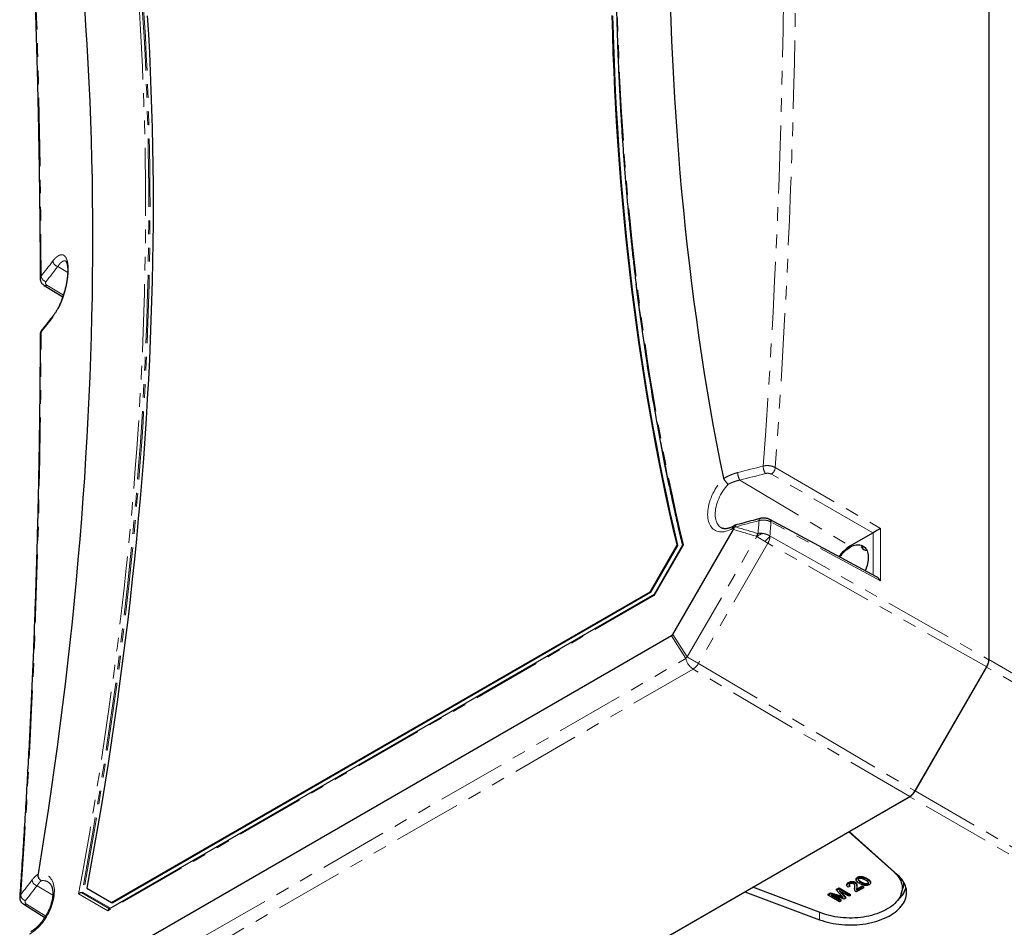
# Model space of a CAD drawing. Header units: millimetres. Extents: x 10 to 1195, y 10 to 830.
# Tile 18 of 21: x 891 to 1074, y 294 to 463. Entities that reach past the tile are written whole.
import ezdxf

# ---------------------------------------------------------------- set-up
doc = ezdxf.new("R2010")
doc.units = ezdxf.units.MM
doc.header["$LTSCALE"] = 2
doc.linetypes.add('PHANTOM', pattern=[12.7, 6.35, -1.27, 1.27, -1.27, 1.27, -1.27])

msp = doc.modelspace()

# ---------------------------------------------------------------- linework, layer by layer
at = {"color": 7, "linetype": 'Continuous', "lineweight": 25}
for p, q in [((1070.957, 595.66), (1070.957, 343.817)), ((1070.957, 595.626), (1070.957, 343.851)), ((895.134, 413.524), (898.594, 411.385)), ((1021.597, 377.629), (1021.611, 377.585)), ((1023.714, 368.88), (1023.434, 368.718)), ((1023.54, 368.424), (1023.54, 368.441)), ((1050.07, 359.247), (1030.185, 369.939)), ((1012.152, 348.537), (1023.435, 368.079)), ((1045.147, 365.016), (1049.386, 367.462)), ((1007.891, 356.487), (1012.92, 365.197)), ((1008.032, 356.405), (1013.061, 365.116)), ((1013.948, 365.145), (1008.648, 355.966)), ((1012.92, 365.197), (1013.061, 365.116)), ((1008.656, 355.978), (907.178, 297.396)), ((907.672, 298.632), (1007.891, 356.487)), ((907.814, 298.55), (1008.032, 356.405)), ((1007.891, 356.487), (1008.032, 356.405)), ((1011.893, 348.264), (903.746, 285.832)), ((1057.229, 319.397), (1070.563, 342.493)), ((1070.542, 342.457), (1057.229, 319.397)), ((944.263, 253.705), (1056.229, 318.342)), ((1044.942, 311.826), (1056.229, 318.341)), ((1044.905, 311.805), (1053.264, 304.374)), ((1053.953, 303.816), (1044.942, 311.826)), ((894.043, 303.994), (894.031, 303.935)), ((1044.862, 302.228), (1044.862, 302.391)), ((1046.1, 302.266), (1046.1, 302.43)), ((1046.254, 303.006), (1046.254, 302.843)), ((1046.521, 303.185), (1046.521, 303.349)), ((1046.626, 302.795), (1046.626, 302.88)), ((1047.187, 302.33), (1047.187, 302.493)), ((1048.937, 302.285), (1048.937, 302.448)), ((903.047, 301.303), (907.672, 298.632)), ((1009.941, 291.62), (1025.553, 300.633)), ((1025.553, 300.633), (1039.429, 295.431)), ((1039.876, 296.645), (1027.004, 301.471)), ((1042.621, 301.097), (1043.067, 301.355)), ((1042.621, 300.934), (1043.067, 301.191)), ((1042.621, 300.934), (1042.621, 301.097)), ((1043.614, 299.818), (1042.621, 300.934)), ((1043.067, 301.355), (1045.188, 300.13)), ((1043.067, 301.191), (1043.067, 301.355)), ((1043.067, 301.191), (1045.188, 299.967)), ((1044.889, 299.794), (1043.094, 300.83)), ((1043.094, 300.83), (1044.323, 299.467)), ((1043.401, 300.653), (1044.323, 299.631)), ((1044.537, 301.997), (1044.537, 301.834)), ((1045.079, 301.631), (1044.78, 301.49)), ((1045.079, 301.631), (1045.079, 301.794)), ((1045.972, 301.27), (1045.972, 301.107)), ((1045.977, 301.27), (1046, 301.515)), ((1046, 301.515), (1046.026, 301.734)), ((1046, 301.352), (1046, 301.515)), ((1047.663, 301.395), (1046.276, 300.595)), ((1046.353, 301.117), (1047.391, 301.716)), ((1046.353, 300.953), (1047.391, 301.552)), ((1046.353, 300.953), (1046.353, 301.117)), ((1046.408, 301.743), (1046.408, 301.906)), ((1047.391, 301.716), (1047.663, 301.559)), ((1047.391, 301.552), (1047.391, 301.716)), ((1047.391, 301.552), (1047.663, 301.395)), ((1047.663, 301.395), (1047.663, 301.559)), ((1048.424, 302.086), (1048.424, 302.25)), ((1054.65, 300.273), (1054.966, 301.217)), ((1041.027, 300.177), (1041.477, 300.437)), ((1041.027, 300.014), (1041.477, 300.274)), ((1041.027, 300.014), (1041.027, 300.177)), ((1043.148, 298.789), (1041.027, 300.014)), ((1041.477, 300.437), (1043.44, 299.851)), ((1041.477, 300.274), (1041.477, 300.437)), ((1041.477, 300.274), (1043.44, 299.688)), ((1044.01, 299.287), (1041.652, 299.998)), ((1041.652, 299.998), (1043.447, 298.962)), ((1042.245, 299.819), (1043.447, 299.125)), ((1043.447, 298.962), (1043.148, 298.789)), ((1043.44, 299.851), (1043.638, 299.791)), ((1043.447, 298.962), (1043.447, 299.125)), ((1044.323, 299.467), (1044.01, 299.287)), ((1044.323, 299.467), (1044.323, 299.631)), ((1045.188, 299.967), (1044.889, 299.794)), ((1045.188, 299.967), (1045.188, 300.13)), ((891.323, 298.299), (895.262, 295.863)), ((907.672, 298.632), (907.814, 298.55))]:
    msp.add_line(p, q, dxfattribs=at)
at = {"color": 7, "linetype": 'PHANTOM', "lineweight": 18}
for p, q in [((897.656, 417.043), (899.503, 415.939)), ((895.648, 413.565), (898.694, 411.682)), ((1031.186, 379.601), (1050.799, 368.279)), ((1049.386, 367.462), (1030.479, 378.377)), ((1024.614, 377.283), (1045.147, 365.016)), ((1023.54, 368.441), (1023.227, 368.26)), ((1050.799, 358.509), (1030.406, 369.474)), ((1014.819, 344.352), (1027.763, 366.772)), ((1030.22, 366.861), (1070.957, 343.817)), ((1049.398, 359.609), (1049.398, 367.469)), ((1050.799, 368.279), (1050.799, 358.509)), ((1014.108, 365.239), (1008.668, 355.816)), ((1029.827, 365.537), (1016.902, 343.15)), ((1070.563, 342.493), (1029.827, 365.537)), ((1008.668, 355.816), (906.971, 297.108)), ((1014.561, 344.079), (1011.893, 348.264)), ((1012.152, 348.537), (1014.819, 344.352)), ((903.174, 279.777), (1014.561, 344.079)), ((1016.902, 343.15), (1057.229, 319.397)), ((1070.957, 343.851), (1107.019, 323.033)), ((1015.902, 342.095), (904.515, 277.792)), ((1056.229, 318.342), (1015.902, 342.095)), ((1106.605, 321.639), (1070.542, 342.457)), ((1057.229, 319.397), (1093.291, 298.579)), ((1092.291, 297.523), (1056.229, 318.341)), ((1053.275, 304.419), (1053.264, 304.374)), ((1048.276, 302.957), (1048.276, 303.12)), ((893.799, 301.765), (896.722, 300.019)), ((901.531, 300.249), (906.971, 297.108)), ((907.304, 297.469), (902.157, 300.441)), ((907.495, 297.58), (902.408, 300.518)), ((1043.44, 299.688), (1043.44, 299.851)), ((895.422, 296.123), (891.837, 298.34)), ((1039.429, 296.813), (1039.429, 295.431))]:
    msp.add_line(p, q, dxfattribs=at)
at = {"color": 7, "linetype": 'PHANTOM', "lineweight": 18, "flags": 128}
for points in [[(1014.108, 365.239), (1013.399, 368.264), (1012.711, 371.306), (1012.042, 374.366), (1011.395, 377.443), (1010.768, 380.536), (1010.161, 383.647), (1009.576, 386.774), (1009.01, 389.918), (1008.466, 393.078), (1007.942, 396.254), (1007.439, 399.446), (1006.957, 402.654), (1006.496, 405.878), (1006.055, 409.118), (1005.636, 412.372), (1005.237, 415.643), (1004.859, 418.928), (1004.502, 422.229), (1004.166, 425.544), (1003.851, 428.874), (1003.556, 432.218), (1003.283, 435.577), (1003.031, 438.95), (1002.799, 442.337), (1002.589, 445.738), (1002.4, 449.152), (1002.231, 452.58), (1002.084, 456.022), (1001.958, 459.477), (1001.853, 462.945), (1001.768, 466.425), (1001.705, 469.919), (1001.663, 473.425), (1001.642, 476.943), (1001.642, 480.474), (1001.663, 484.017), (1001.705, 487.571), (1001.768, 491.138), (1001.853, 494.715), (1001.958, 498.305), (1002.084, 501.905), (1002.231, 505.517), (1002.4, 509.139), (1002.589, 512.773), (1002.799, 516.416), (1003.031, 520.07), (1003.283, 523.735), (1003.556, 527.409), (1003.851, 531.093), (1004.166, 534.787), (1004.502, 538.49), (1004.859, 542.203), (1005.237, 545.925), (1005.636, 549.655), (1006.055, 553.395), (1006.496, 557.143), (1006.957, 560.9), (1007.439, 564.664), (1007.942, 568.437), (1008.466, 572.218), (1009.01, 576.007), (1009.576, 579.803), (1010.161, 583.606), (1010.768, 587.417), (1011.395, 591.234), (1012.042, 595.059), (1012.711, 598.89), (1013.399, 602.727), (1014.108, 606.571)], [(901.531, 300.249), (902.24, 304.093), (902.929, 307.931), (903.597, 311.762), (904.244, 315.586), (904.871, 319.404), (905.478, 323.214), (906.064, 327.018), (906.629, 330.814), (907.173, 334.602), (907.697, 338.383), (908.2, 342.156), (908.682, 345.921), (909.143, 349.677), (909.584, 353.426), (910.003, 357.165), (910.402, 360.896), (910.78, 364.618), (911.137, 368.33), (911.473, 372.033), (911.788, 375.727), (912.083, 379.411), (912.356, 383.086), (912.608, 386.75), (912.84, 390.404), (913.05, 394.048), (913.239, 397.681), (913.408, 401.304), (913.555, 404.915), (913.681, 408.516), (913.786, 412.105), (913.871, 415.683), (913.934, 419.249), (913.976, 422.804), (913.997, 426.347), (913.997, 429.877), (913.976, 433.396), (913.934, 436.902), (913.871, 440.395), (913.786, 443.876), (913.681, 447.344), (913.555, 450.799), (913.408, 454.24), (913.239, 457.668), (913.05, 461.083), (912.84, 464.484), (912.608, 467.871), (912.356, 471.244), (912.083, 474.602), (911.788, 477.947), (911.473, 481.277), (911.137, 484.592), (910.78, 487.892), (910.402, 491.178), (910.003, 494.448), (909.584, 497.703), (909.143, 500.942), (908.682, 504.166), (908.2, 507.375), (907.697, 510.567), (907.173, 513.743), (906.629, 516.903), (906.064, 520.047), (905.478, 523.174), (904.871, 526.284), (904.244, 529.378), (903.597, 532.454), (902.929, 535.514), (902.24, 538.556), (901.531, 541.581)], [(902.157, 541.53), (902.875, 538.463), (903.571, 535.377), (904.246, 532.274), (904.901, 529.154), (905.534, 526.016), (906.146, 522.861), (906.736, 519.688), (907.306, 516.499), (907.854, 513.293), (908.381, 510.071), (908.887, 506.832), (909.371, 503.576), (909.834, 500.305), (910.275, 497.017), (910.696, 493.714), (911.094, 490.395), (911.472, 487.061), (911.827, 483.711), (912.162, 480.346), (912.475, 476.966), (912.766, 473.571), (913.036, 470.162), (913.284, 466.738), (913.511, 463.299), (913.716, 459.847), (913.899, 456.38), (914.061, 452.9), (914.202, 449.406), (914.321, 445.898), (914.418, 442.377), (914.494, 438.843), (914.548, 435.296), (914.58, 431.736), (914.591, 428.163), (914.58, 424.578), (914.548, 420.981), (914.494, 417.371), (914.418, 413.75), (914.321, 410.117), (914.202, 406.472), (914.061, 402.816), (913.899, 399.148), (913.716, 395.469), (913.511, 391.78), (913.284, 388.08), (913.036, 384.369), (912.766, 380.648), (912.475, 376.917), (912.162, 373.176), (911.827, 369.425), (911.472, 365.664), (911.094, 361.894), (910.696, 358.115), (910.275, 354.326), (909.834, 350.529), (909.371, 346.723), (908.887, 342.909), (908.381, 339.086), (907.854, 335.255), (907.306, 331.416), (906.736, 327.569), (906.146, 323.715), (905.534, 319.854), (904.901, 315.985), (904.246, 312.109), (903.571, 308.226), (902.875, 304.337), (902.157, 300.441)], [(902.408, 541.509), (903.124, 538.443), (903.82, 535.358), (904.495, 532.256), (905.148, 529.137), (905.78, 526), (906.392, 522.846), (906.982, 519.674), (907.551, 516.486), (908.098, 513.281), (908.625, 510.06), (909.13, 506.822), (909.613, 503.567), (910.076, 500.297), (910.517, 497.011), (910.936, 493.709), (911.335, 490.391), (911.712, 487.058), (912.067, 483.709), (912.401, 480.345), (912.713, 476.967), (913.004, 473.573), (913.274, 470.165), (913.522, 466.742), (913.748, 463.305), (913.953, 459.854), (914.137, 456.389), (914.299, 452.91), (914.439, 449.417), (914.558, 445.911), (914.655, 442.391), (914.73, 438.858), (914.784, 435.313), (914.817, 431.754), (914.827, 428.183), (914.817, 424.6), (914.784, 421.004), (914.73, 417.396), (914.655, 413.776), (914.558, 410.144), (914.439, 406.501), (914.299, 402.846), (914.137, 399.18), (913.953, 395.503), (913.748, 391.816), (913.522, 388.117), (913.274, 384.408), (913.004, 380.689), (912.713, 376.959), (912.401, 373.219), (912.067, 369.47), (911.712, 365.711), (911.335, 361.943), (910.936, 358.165), (910.517, 354.379), (910.076, 350.583), (909.613, 346.779), (909.13, 342.966), (908.625, 339.145), (908.098, 335.316), (907.551, 331.479), (906.982, 327.634), (906.392, 323.781), (905.78, 319.921), (905.148, 316.054), (904.495, 312.18), (903.82, 308.299), (903.124, 304.412), (902.408, 300.518)], [(890.749, 524.571), (891.143, 518.401), (891.515, 512.242), (891.866, 506.094), (892.196, 499.957), (892.504, 493.831), (892.791, 487.716), (893.056, 481.613), (893.3, 475.522), (893.522, 469.442), (893.723, 463.374), (893.903, 457.317), (894.061, 451.273), (894.198, 445.241), (894.313, 439.221), (894.407, 433.213), (894.479, 427.218), (894.53, 421.235), (894.56, 415.265)], [(1028.969, 379.895), (1029.376, 385.602), (1029.762, 391.324), (1030.125, 397.059), (1030.467, 402.809), (1030.786, 408.573), (1031.083, 414.351), (1031.357, 420.142), (1031.61, 425.947), (1031.84, 431.766), (1032.048, 437.597), (1032.234, 443.443), (1032.398, 449.301), (1032.54, 455.173), (1032.659, 461.057), (1032.756, 466.955), (1032.831, 472.865), (1032.884, 478.788), (1032.914, 484.724)], [(1035.133, 484.514), (1035.103, 478.574), (1035.05, 472.646), (1034.975, 466.731), (1034.878, 460.829), (1034.758, 454.94), (1034.617, 449.063), (1034.453, 443.2), (1034.267, 437.35), (1034.059, 431.514), (1033.828, 425.69), (1033.576, 419.881), (1033.301, 414.085), (1033.004, 408.303), (1032.685, 402.534), (1032.343, 396.78), (1031.98, 391.039), (1031.594, 385.313), (1031.186, 379.601)], [(894.56, 415.265), (894.835, 415.617), (895.11, 415.97), (895.385, 416.323), (895.66, 416.675), (895.935, 417.028), (896.209, 417.381), (896.484, 417.734), (896.758, 418.087)], [(897.656, 417.043), (897.382, 416.69), (897.108, 416.336), (896.833, 415.983), (896.559, 415.63), (896.284, 415.277), (896.008, 414.924), (895.733, 414.572), (895.457, 414.219)], [(894.56, 404.853), (894.835, 405.199), (895.11, 405.545), (895.385, 405.891), (895.66, 406.237), (895.935, 406.583), (896.209, 406.93), (896.484, 407.276), (896.758, 407.622)], [(890.749, 300.102), (891.143, 305.802), (891.515, 311.516), (891.866, 317.244), (892.196, 322.987), (892.504, 328.745), (892.791, 334.516), (893.056, 340.302), (893.3, 346.102), (893.522, 351.916), (893.723, 357.744), (893.903, 363.586), (894.061, 369.441), (894.198, 375.31), (894.313, 381.192), (894.407, 387.087), (894.479, 392.996), (894.53, 398.918), (894.56, 404.853)], [(1024.217, 378.678), (1024.811, 378.829), (1025.405, 378.981), (1025.999, 379.133), (1026.593, 379.285), (1027.187, 379.437), (1027.781, 379.59), (1028.375, 379.742), (1028.969, 379.895)], [(1023.227, 368.26), (1022.914, 368.092), (1022.603, 367.949), (1022.295, 367.832), (1021.991, 367.742), (1021.693, 367.678), (1021.401, 367.641), (1021.118, 367.632), (1020.845, 367.65), (1020.583, 367.696), (1020.333, 367.768), (1020.096, 367.868), (1019.874, 367.993), (1019.667, 368.144), (1019.476, 368.321), (1019.303, 368.521), (1019.148, 368.745), (1019.011, 368.991), (1018.894, 369.258), (1018.797, 369.546), (1018.72, 369.851), (1018.663, 370.174), (1018.628, 370.513), (1018.614, 370.865), (1018.621, 371.231), (1018.65, 371.607), (1018.699, 371.992), (1018.769, 372.384), (1018.86, 372.782), (1018.971, 373.184), (1019.101, 373.587), (1019.25, 373.991), (1019.418, 374.393), (1019.603, 374.791), (1019.804, 375.183), (1020.022, 375.568), (1020.254, 375.944), (1020.5, 376.309), (1020.758, 376.662), (1021.028, 377.001), (1021.308, 377.324), (1021.597, 377.629)], [(1029.369, 378.501), (1028.775, 378.348), (1028.181, 378.195), (1027.587, 378.043), (1026.992, 377.891), (1026.398, 377.739), (1025.803, 377.587), (1025.209, 377.435), (1024.614, 377.283)], [(1022.435, 376.499), (1022.171, 376.208), (1021.917, 375.899), (1021.673, 375.576), (1021.442, 375.24), (1021.225, 374.892), (1021.022, 374.535), (1020.836, 374.17), (1020.666, 373.8), (1020.515, 373.426), (1020.382, 373.051), (1020.269, 372.677), (1020.177, 372.306), (1020.105, 371.94), (1020.054, 371.58), (1020.024, 371.229), (1020.016, 370.889), (1020.029, 370.562), (1020.064, 370.25), (1020.121, 369.953), (1020.198, 369.675), (1020.296, 369.415), (1020.414, 369.177), (1020.551, 368.961), (1020.707, 368.768), (1020.881, 368.6), (1021.071, 368.457), (1021.195, 368.382)], [(1028.186, 369.747), (1027.636, 369.6), (1027.085, 369.453), (1026.534, 369.306), (1025.983, 369.16), (1025.432, 369.013), (1024.881, 368.866), (1024.33, 368.72), (1023.778, 368.573)], [(1023.778, 368.573), (1023.79, 368.704), (1023.816, 368.811), (1023.854, 368.889), (1023.903, 368.937), (1023.932, 368.949)], [(1027.99, 367.339), (1028.015, 367.64), (1028.039, 367.941), (1028.064, 368.242), (1028.089, 368.543), (1028.113, 368.844), (1028.138, 369.145), (1028.162, 369.446), (1028.186, 369.747)], [(1028.186, 369.747), (1028.198, 369.878), (1028.224, 369.985), (1028.262, 370.064), (1028.312, 370.111), (1028.34, 370.123)], [(1030.406, 369.474), (1030.38, 369.15), (1030.354, 368.826), (1030.327, 368.502), (1030.301, 368.178), (1030.274, 367.854), (1030.248, 367.531), (1030.221, 367.207), (1030.194, 366.883)], [(1014.819, 344.352), (1015, 344.248), (1015.196, 344.135), (1015.405, 344.014), (1015.622, 343.889), (1015.844, 343.761), (1016.067, 343.632), (1016.289, 343.504), (1016.504, 343.38), (1016.709, 343.261), (1016.902, 343.15)], [(892.903, 302.872), (892.634, 302.525), (892.366, 302.179), (892.097, 301.833), (891.828, 301.487), (891.558, 301.14), (891.289, 300.794), (891.019, 300.448), (890.749, 300.102)], [(892.412, 292.743), (892.725, 292.935), (893.036, 293.152), (893.344, 293.39), (893.648, 293.651), (893.946, 293.932), (894.238, 294.231), (894.521, 294.549), (894.794, 294.882), (895.056, 295.231), (895.306, 295.592), (895.543, 295.964), (895.765, 296.347), (895.972, 296.737), (896.163, 297.133), (896.336, 297.534), (896.492, 297.937), (896.628, 298.341), (896.745, 298.744), (896.843, 299.143), (896.919, 299.537), (896.976, 299.925), (897.011, 300.304), (897.025, 300.673), (897.018, 301.03), (896.989, 301.374), (896.94, 301.702), (896.87, 302.013), (896.779, 302.307), (896.669, 302.58), (896.538, 302.834), (896.389, 303.065), (896.221, 303.273), (896.036, 303.457), (895.835, 303.617), (895.617, 303.751), (895.385, 303.859), (895.139, 303.94), (894.881, 303.995), (894.611, 304.022), (894.331, 304.021), (894.043, 303.994)], [(891.645, 298.994), (891.915, 299.34), (892.185, 299.687), (892.454, 300.033), (892.724, 300.379), (892.993, 300.726), (893.262, 301.072), (893.531, 301.419), (893.799, 301.765)]]:
    msp.add_lwpolyline(points, dxfattribs=at)
at = {"color": 7, "linetype": 'Continuous', "lineweight": 25, "flags": 128}
for points in [[(1021.597, 377.629), (1020.955, 380.841), (1020.334, 384.07), (1019.734, 387.316), (1019.155, 390.578), (1018.596, 393.857), (1018.058, 397.152), (1017.542, 400.463), (1017.046, 403.79), (1016.571, 407.133), (1016.117, 410.491), (1015.684, 413.866), (1015.272, 417.255), (1014.881, 420.66), (1014.512, 424.08), (1014.163, 427.514), (1013.835, 430.964), (1013.528, 434.428), (1013.243, 437.906), (1012.978, 441.399), (1012.735, 444.906), (1012.512, 448.427), (1012.311, 451.962), (1012.131, 455.511), (1011.973, 459.073), (1011.835, 462.648), (1011.718, 466.237)], [(894.043, 303.994), (894.684, 307.947), (895.305, 311.893), (895.905, 315.831), (896.485, 319.762), (897.043, 323.686), (897.581, 327.601), (898.097, 331.509), (898.593, 335.409), (899.068, 339.3), (899.522, 343.182), (899.955, 347.056), (900.367, 350.921), (900.758, 354.777), (901.128, 358.624), (901.476, 362.462), (901.804, 366.29), (902.111, 370.108), (902.396, 373.916), (902.661, 377.715), (902.904, 381.503), (903.127, 385.28), (903.328, 389.047), (903.508, 392.804), (903.667, 396.549), (903.804, 400.284), (903.921, 404.007), (904.016, 407.718), (904.09, 411.419), (904.143, 415.107), (904.175, 418.783), (904.185, 422.448), (904.175, 426.1), (904.143, 429.74), (904.09, 433.367), (904.016, 436.982), (903.921, 440.583), (903.804, 444.172), (903.667, 447.748), (903.508, 451.31), (903.328, 454.858), (903.127, 458.393), (902.904, 461.914), (902.661, 465.421)], [(914.321, 463.721), (914.524, 460.277), (914.707, 456.819), (914.867, 453.347), (915.007, 449.861), (915.125, 446.363), (915.221, 442.85), (915.297, 439.325), (915.35, 435.787), (915.382, 432.236), (915.393, 428.673), (915.382, 425.097), (915.35, 421.509), (915.297, 417.909), (915.221, 414.297), (915.125, 410.674), (915.007, 407.039), (914.867, 403.392), (914.707, 399.735), (914.524, 396.066), (914.321, 392.387), (914.095, 388.697), (913.849, 384.996), (913.581, 381.285), (913.292, 377.564), (912.981, 373.833), (912.649, 370.093), (912.296, 366.343), (911.921, 362.583), (911.525, 358.814), (911.108, 355.037), (910.67, 351.25), (910.21, 347.455), (909.729, 343.651), (909.227, 339.839), (908.704, 336.019), (908.159, 332.191), (907.594, 328.355), (907.007, 324.512), (906.4, 320.661), (905.771, 316.803), (905.121, 312.938), (904.451, 309.066), (903.759, 305.188), (903.047, 301.303)], [(1012.92, 365.197), (1012.213, 368.25), (1011.527, 371.32), (1010.861, 374.407), (1010.217, 377.512), (1009.593, 380.634), (1008.99, 383.772), (1008.408, 386.928), (1007.847, 390.1), (1007.307, 393.288), (1006.788, 396.493), (1006.29, 399.714), (1005.813, 402.951), (1005.357, 406.204), (1004.922, 409.473), (1004.508, 412.757), (1004.115, 416.057), (1003.743, 419.372), (1003.393, 422.702), (1003.063, 426.047), (1002.755, 429.407), (1002.468, 432.781), (1002.202, 436.17), (1001.958, 439.573), (1001.734, 442.99), (1001.532, 446.421), (1001.351, 449.866), (1001.192, 453.325), (1001.053, 456.797), (1000.936, 460.282), (1000.841, 463.781)], [(1013.061, 365.116), (1012.354, 368.168), (1011.668, 371.238), (1011.003, 374.326), (1010.358, 377.43), (1009.735, 380.552), (1009.132, 383.691), (1008.55, 386.846), (1007.989, 390.018), (1007.449, 393.207), (1006.929, 396.412), (1006.431, 399.633), (1005.954, 402.87), (1005.498, 406.123), (1005.063, 409.391), (1004.649, 412.676), (1004.256, 415.975), (1003.885, 419.29), (1003.534, 422.62), (1003.205, 425.965), (1002.897, 429.325), (1002.61, 432.699), (1002.344, 436.088), (1002.099, 439.491), (1001.876, 442.908), (1001.674, 446.34), (1001.493, 449.784), (1001.333, 453.243), (1001.195, 456.715), (1001.078, 460.2), (1000.982, 463.699)], [(1043.196, 362.944), (1043.213, 362.969), (1043.436, 363.265), (1043.67, 363.546), (1043.913, 363.811), (1044.164, 364.058), (1044.421, 364.285), (1044.683, 364.491), (1044.948, 364.674), (1045.214, 364.834), (1045.479, 364.968), (1045.743, 365.078), (1046.002, 365.161), (1046.257, 365.218), (1046.504, 365.247), (1046.742, 365.249), (1046.971, 365.224), (1047.188, 365.172), (1047.392, 365.093), (1047.582, 364.987), (1047.757, 364.856), (1047.915, 364.701), (1048.055, 364.521), (1048.177, 364.319), (1048.28, 364.095), (1048.364, 363.851), (1048.427, 363.589), (1048.469, 363.31), (1048.49, 363.016), (1048.49, 362.709), (1048.469, 362.391), (1048.427, 362.063), (1048.364, 361.728), (1048.28, 361.388), (1048.177, 361.046), (1048.055, 360.702), (1047.931, 360.398)], [(1053.264, 304.374), (1053.544, 304.109), (1053.799, 303.836), (1054.026, 303.554), (1054.227, 303.266), (1054.399, 302.972), (1054.542, 302.673), (1054.657, 302.37), (1054.742, 302.063), (1054.798, 301.755), (1054.824, 301.445), (1054.82, 301.134), (1054.786, 300.824), (1054.722, 300.516), (1054.629, 300.21), (1054.507, 299.908), (1054.355, 299.61), (1054.175, 299.318), (1053.968, 299.031), (1053.733, 298.752), (1053.472, 298.481), (1053.184, 298.218), (1052.873, 297.965), (1052.537, 297.723), (1052.178, 297.492), (1051.798, 297.272), (1051.397, 297.065), (1050.977, 296.871), (1050.539, 296.691), (1050.085, 296.526), (1049.615, 296.375), (1049.131, 296.239), (1048.635, 296.119), (1048.128, 296.015), (1047.612, 295.928), (1047.089, 295.857), (1046.559, 295.804), (1046.025, 295.767), (1045.488, 295.747), (1044.951, 295.745), (1044.414, 295.76), (1043.879, 295.792), (1043.348, 295.841), (1042.823, 295.907), (1042.304, 295.99), (1041.795, 296.09), (1041.296, 296.205), (1040.809, 296.337), (1040.335, 296.483), (1039.876, 296.645)], [(1039.429, 295.431), (1039.907, 295.262), (1040.4, 295.108), (1040.906, 294.97), (1041.425, 294.847), (1041.954, 294.74), (1042.492, 294.65), (1043.038, 294.577), (1043.59, 294.52), (1044.146, 294.481), (1044.705, 294.458), (1045.266, 294.453), (1045.826, 294.466), (1046.384, 294.495), (1046.939, 294.542), (1047.488, 294.606), (1048.031, 294.686), (1048.566, 294.783), (1049.091, 294.897), (1049.604, 295.026), (1050.105, 295.171), (1050.592, 295.332), (1051.063, 295.507), (1051.518, 295.696), (1051.954, 295.899), (1052.371, 296.116), (1052.767, 296.344), (1053.142, 296.585), (1053.494, 296.837), (1053.822, 297.099), (1054.125, 297.371), (1054.403, 297.652), (1054.654, 297.942), (1054.879, 298.238), (1055.075, 298.541), (1055.243, 298.85), (1055.383, 299.163), (1055.493, 299.48), (1055.574, 299.801), (1055.625, 300.123), (1055.647, 300.446), (1055.638, 300.77), (1055.599, 301.092), (1055.531, 301.414), (1055.433, 301.732), (1055.306, 302.047), (1055.15, 302.358), (1054.965, 302.664), (1054.753, 302.963), (1054.513, 303.255), (1054.246, 303.54), (1053.953, 303.816)]]:
    msp.add_lwpolyline(points, dxfattribs=at)
at = {"color": 7, "linetype": 'PHANTOM', "lineweight": 18}
for centre, radius, start, end in [((897.95, 418.204), 1.198, 185.61407, 255.82319), ((895.754, 415.382), 1.2, 185.59429, 255.68535), ((895.356, 413.985), 0.511, 244.3594, 304.86567), ((1443.483, 466.217), 441.332, 186.81437, 193.25021), ((897.366, 407.63), 0.608, 141.90784, 180.73647), ((895.167, 404.861), 0.608, 142.15146, 180.74683), ((1031.389, 379.835), 2.421, 178.58367, 213.44625), ((1029.611, 379.695), 1.579, 303.39227, 356.60773), ((1026.65, 378.617), 2.434, 178.58048, 213.24002), ((1023.718, 368.314), 0.494, 125.07521, 186.23697), ((1125.28, 707.047), 353.365, 253.30705, 254.01862), ((1029.911, 369.524), 0.498, 354.22884, 56.63958), ((1125.108, 706.869), 353.717, 253.29511, 254.01862), ((1030.286, 365.815), 2.756, 146.42532, 158.56175), ((1029.769, 364.182), 3.276, 104.87775, 127.7583), ((1025.553, 370.313), 5.771, 309.80252, 323.54169), ((1027.414, 366.974), 2.808, 329.21479, 357.68498), ((1016.779, 342.237), 2.884, 132.80799, 140.29108), ((1017.63, 344.708), 3.133, 191.57863, 236.53166), ((1014.322, 344.593), 2.956, 302.31319, 330.78587), ((894.069, 302.901), 1.167, 181.41346, 256.62766), ((894.858, 300.639), 2.076, 59.72951, 97.31533), ((891.918, 300.131), 1.169, 181.40259, 256.48998), ((891.546, 298.744), 0.498, 243.49826, 305.75423)]:
    msp.add_arc(centre, radius, start, end, dxfattribs=at)
at = {"color": 7, "linetype": 'Continuous', "lineweight": 25}
for centre, radius, start, end in [((1048.74, 359.161), 6.869, 121.54085, 145.84), ((1048.162, 365.215), 1, 205.68638, 273.7482), ((1068.073, 343.95), 2.886, 328.85627, 358.0435), ((1054.702, 320.79), 2.885, 301.95467, 331.14439), ((1050.806, 302.795), 4.924, 309.60549, 343.69209), ((1051.713, 302.317), 3.434, 341.31741, 0.76836)]:
    msp.add_arc(centre, radius, start, end, dxfattribs=at)
at = {"color": 7, "linetype": 'PHANTOM', "lineweight": 18}
for centre, major_axis, ratio, start_param, end_param in [((1030.222, 366.976), (-0.032, 0.121), 0.5333852, 2.2895056, 2.6591269), ((1028.902, 366.187), (1.704, -1.048), 0.0415704, 4.9419926, 5.3116139)]:
    msp.add_ellipse(centre, major_axis=major_axis, ratio=ratio, start_param=start_param, end_param=end_param, dxfattribs=at)
at = {"color": 7, "linetype": 'Continuous', "lineweight": 25}
for centre, major_axis, ratio, start_param, end_param in [((1049.385, 368.279), (0.5, 0.866), 0.5775574, 3.9270618, 3.9442105), ((1050.105, 367.864), (1, 0.577), 0.0149135, 0.7942409, 2.3475839), ((1050.105, 358.093), (-0.719, 1.203), 0.5772459, 4.7124265, 5.5152029), ((1009.022, 355.612), (-0.365, 0.365), 0.3178882, 0.0849807, 0.7004987), ((1009.782, 353.355), (-2.039, 5.126), 0.315816, 3.1876423, 3.3860592), ((1069.613, 343.042), (0.95, 1.645), 0.5774544, 4.712497, 5.497769), ((1056.229, 319.975), (1, 1.732), 0.5774544, 3.9268464, 4.7121184), ((907.325, 296.904), (0, 0.533), 0.7174342, 0.3927159, 1.1781953)]:
    msp.add_ellipse(centre, major_axis=major_axis, ratio=ratio, start_param=start_param, end_param=end_param, dxfattribs=at)
for points, knots in [([(1013.941, 606.301), (1013.93, 606.243), (1013.691, 604.967), (1013.234, 602.476), (1012.579, 598.83), (1011.943, 595.19), (1011.326, 591.556), (1010.728, 587.927), (1010.148, 584.306), (1009.586, 580.69), (1009.044, 577.081), (1008.52, 573.479), (1008.014, 569.884), (1007.528, 566.296), (1007.06, 562.715), (1006.611, 559.141), (1006.18, 555.575), (1005.769, 552.016), (1005.376, 548.465), (1005.002, 544.923), (1004.647, 541.388), (1004.311, 537.861), (1003.993, 534.343), (1003.695, 530.834), (1003.415, 527.333), (1003.155, 523.841), (1002.913, 520.358), (1002.69, 516.885), (1002.486, 513.42), (1002.301, 509.965), (1002.135, 506.52), (1001.988, 503.084), (1001.86, 499.658), (1001.751, 496.243), (1001.661, 492.837), (1001.59, 489.442), (1001.538, 486.057), (1001.505, 482.683), (1001.49, 479.32), (1001.495, 475.967), (1001.519, 472.626), (1001.562, 469.296), (1001.624, 465.977), (1001.705, 462.669), (1001.805, 459.374), (1001.923, 456.09), (1002.061, 452.818), (1002.218, 449.557), (1002.394, 446.31), (1002.588, 443.074), (1002.802, 439.851), (1003.034, 436.64), (1003.286, 433.442), (1003.556, 430.258), (1003.846, 427.086), (1004.154, 423.927), (1004.481, 420.781), (1004.827, 417.649), (1005.192, 414.531), (1005.576, 411.426), (1005.978, 408.335), (1006.399, 405.257), (1006.84, 402.194), (1007.298, 399.145), (1007.776, 396.111), (1008.272, 393.091), (1008.788, 390.085), (1009.321, 387.095), (1009.874, 384.119), (1010.445, 381.158), (1011.035, 378.212), (1011.643, 375.281), (1012.27, 372.366), (1012.916, 369.467), (1013.469, 367.05), (1013.815, 365.605), (1013.932, 365.116)], [0, 0, 0, 0, 0.0006483, 0.0144297, 0.0282112, 0.0419927, 0.0557742, 0.0695557, 0.0833373, 0.0971188, 0.1109004, 0.124682, 0.1384637, 0.1522453, 0.166027, 0.1798087, 0.1935904, 0.2073721, 0.2211538, 0.2349356, 0.2487174, 0.2624992, 0.276281, 0.2900628, 0.3038447, 0.3176266, 0.3314084, 0.3451903, 0.3589723, 0.3727542, 0.3865362, 0.4003181, 0.4141001, 0.4278821, 0.4416641, 0.4554462, 0.4692282, 0.4830103, 0.4967923, 0.5105744, 0.5243565, 0.5381386, 0.5519207, 0.5657028, 0.5794849, 0.593267, 0.6070491, 0.6208313, 0.6346134, 0.6483955, 0.6621777, 0.6759598, 0.6897419, 0.7035241, 0.7173062, 0.7310883, 0.7448704, 0.7586525, 0.7724346, 0.7862166, 0.7999987, 0.8137807, 0.8275627, 0.8413447, 0.8551267, 0.8689086, 0.8826905, 0.8964724, 0.9102543, 0.9240361, 0.9378179, 0.9515996, 0.9653813, 0.979163, 0.9929446, 1, 1, 1, 1]), ([(890.57, 524.072), (890.621, 523.289), (890.797, 520.588), (891.085, 515.976), (891.427, 510.239), (891.75, 504.511), (892.054, 498.793), (892.34, 493.085), (892.607, 487.387), (892.855, 481.699), (893.085, 476.02), (893.296, 470.352), (893.489, 464.694), (893.663, 459.047), (893.818, 453.41), (893.955, 447.783), (894.073, 442.167), (894.172, 436.561), (894.253, 430.967), (894.315, 425.383), (894.359, 419.987), (894.372, 416.458), (894.379, 414.782)], [0, 0, 0, 0, 0.0211231, 0.0729041, 0.1246851, 0.176466, 0.2282469, 0.2800277, 0.3318084, 0.3835891, 0.4353697, 0.4871503, 0.5389308, 0.5907112, 0.6424916, 0.6942719, 0.7460522, 0.7978325, 0.8496126, 0.9013928, 0.9531728, 1, 1, 1, 1]), ([(899.168, 418.035), (899.169, 418.035), (899.17, 418.033), (899.192, 418.008), (899.225, 417.957), (899.264, 417.881), (899.306, 417.781), (899.348, 417.655), (899.388, 417.504), (899.425, 417.328), (899.457, 417.127), (899.483, 416.902), (899.501, 416.655), (899.51, 416.387), (899.51, 416.103), (899.5, 415.801), (899.481, 415.485), (899.451, 415.153), (899.412, 414.808), (899.362, 414.451), (899.301, 414.086), (899.231, 413.714), (899.152, 413.34), (899.063, 412.964), (898.966, 412.586), (898.859, 412.207), (898.744, 411.829), (898.621, 411.455), (898.49, 411.086), (898.354, 410.725), (898.212, 410.376), (898.065, 410.039), (897.915, 409.715), (897.76, 409.404), (897.602, 409.107), (897.443, 408.828), (897.283, 408.568), (897.124, 408.33), (896.991, 408.142), (896.912, 408.044), (896.884, 408.008)], [0, 0, 0, 0, 0.0197854, 0.0449078, 0.0687995, 0.0922773, 0.1157812, 0.1387628, 0.162325, 0.1864392, 0.2110505, 0.2360799, 0.2614384, 0.2870375, 0.3127964, 0.3385664, 0.3645359, 0.3909383, 0.4176962, 0.4447303, 0.4719601, 0.4993061, 0.5266898, 0.5539859, 0.5816523, 0.6096006, 0.6378081, 0.6662358, 0.6948299, 0.7235226, 0.752214, 0.7807406, 0.809512, 0.8384891, 0.8676196, 0.8968337, 0.9260277, 0.9550851, 0.9838927, 1, 1, 1, 1]), ([(894.382, 414.78), (894.383, 414.735), (894.384, 414.627), (894.416, 414.459), (894.472, 414.283), (894.551, 414.115), (894.653, 413.957), (894.774, 413.811), (894.916, 413.678), (895.037, 413.583), (895.116, 413.537), (895.136, 413.526)], [0, 0, 0, 0, 0.0881441, 0.2113049, 0.3305816, 0.451055, 0.574122, 0.6986822, 0.8240538, 0.9559416, 1, 1, 1, 1]), ([(896.884, 408.002), (896.375, 407.358), (895.644, 406.435), (894.91, 405.513), (894.687, 405.234)], [0, 0, 0, 0, 0.6971048, 1, 1, 1, 1]), ([(894.69, 405.232), (894.664, 405.2), (894.6, 405.12), (894.52, 404.978), (894.446, 404.805), (894.399, 404.62), (894.378, 404.474), (894.381, 404.394), (894.382, 404.378)], [0, 0, 0, 0, 0.1342466, 0.3332969, 0.5287322, 0.7407985, 0.9495013, 1, 1, 1, 1]), ([(894.379, 404.379), (894.377, 403.626), (894.368, 401.027), (894.339, 396.592), (894.287, 391.077), (894.215, 385.573), (894.125, 380.082), (894.016, 374.601), (893.888, 369.133), (893.742, 363.676), (893.577, 358.231), (893.394, 352.798), (893.192, 347.378), (892.972, 341.969), (892.732, 336.572), (892.475, 331.188), (892.198, 325.817), (891.903, 320.457), (891.59, 315.111), (891.257, 309.777), (890.919, 304.624), (890.682, 301.257), (890.57, 299.657)], [0, 0, 0, 0, 0.0211381, 0.0729183, 0.1246986, 0.1764788, 0.2282589, 0.2800391, 0.3318191, 0.3835992, 0.4353792, 0.4871592, 0.5389392, 0.5907191, 0.642499, 0.6942789, 0.7460588, 0.7978386, 0.8496185, 0.9013983, 0.9531781, 1, 1, 1, 1]), ([(1022.435, 376.499), (1022.433, 376.501), (1022.403, 376.529), (1022.337, 376.593), (1022.234, 376.701), (1022.127, 376.824), (1022.02, 376.954), (1021.919, 377.087), (1021.824, 377.221), (1021.74, 377.351), (1021.666, 377.475), (1021.63, 377.548), (1021.611, 377.585)], [0, 0, 0, 0, 0.0066395, 0.1056896, 0.2178552, 0.3331389, 0.4432598, 0.5564409, 0.6657573, 0.778187, 0.8875017, 1, 1, 1, 1]), ([(1030.183, 369.937), (1030.154, 369.953), (1030.063, 370.004), (1029.894, 370.07), (1029.681, 370.136), (1029.455, 370.182), (1029.225, 370.208), (1028.991, 370.215), (1028.757, 370.202), (1028.539, 370.172), (1028.402, 370.137), (1028.341, 370.122)], [0, 0, 0, 0, 0.0551905, 0.1719104, 0.2938631, 0.4136818, 0.5354472, 0.656619, 0.7768337, 0.9000415, 1, 1, 1, 1]), ([(1023.434, 368.718), (1023.391, 368.694), (1023.265, 368.622), (1023.06, 368.52), (1022.823, 368.42), (1022.595, 368.34), (1022.377, 368.281), (1022.17, 368.243), (1021.975, 368.223), (1021.792, 368.222), (1021.62, 368.239), (1021.459, 368.273), (1021.317, 368.32), (1021.234, 368.364), (1021.196, 368.384)], [0, 0, 0, 0, 0.0443237, 0.1289098, 0.2133063, 0.2976549, 0.3820946, 0.4669086, 0.552517, 0.6395302, 0.7288202, 0.8215999, 0.9194366, 1, 1, 1, 1]), ([(1023.435, 368.079), (1023.46, 368.129), (1023.51, 368.228), (1023.534, 368.347), (1023.539, 368.409), (1023.54, 368.424)], [0, 0, 0, 0, 0.4315437, 0.8620608, 1, 1, 1, 1]), ([(1023.54, 368.441), (1023.547, 368.526), (1023.56, 368.697), (1023.647, 368.852), (1023.734, 368.88), (1023.77, 368.891)], [0, 0, 0, 0, 0.371089, 0.7421175, 1, 1, 1, 1]), ([(1023.932, 368.949), (1023.911, 368.943), (1023.855, 368.929), (1023.8, 368.912), (1023.766, 368.901)], [0, 0, 0, 0, 0.374297, 1, 1, 1, 1]), ([(1028.34, 370.123), (1027.217, 369.823), (1025.748, 369.431), (1024.277, 369.041), (1023.932, 368.949)], [0, 0, 0, 0, 0.7647332, 1, 1, 1, 1]), ([(1013.95, 365.144), (1013.965, 365.163), (1013.995, 365.202), (1014.065, 365.228), (1014.107, 365.239), (1014.108, 365.239)], [0, 0, 0, 0, 0.46607706, 0.98603187, 1, 1, 1, 1]), ([(1047.268, 364.785), (1047.258, 364.806), (1047.234, 364.856), (1047.289, 364.899), (1047.405, 364.906), (1047.567, 364.869), (1047.725, 364.813), (1047.825, 364.767), (1047.86, 364.751)], [0, 0, 0, 0, 0.1475886, 0.3511887, 0.5406618, 0.7217817, 0.9033596, 1, 1, 1, 1]), ([(895.902, 302.43), (895.914, 302.424), (895.977, 302.389), (896.074, 302.31), (896.193, 302.192), (896.3, 302.056), (896.398, 301.899), (896.487, 301.716), (896.564, 301.516), (896.626, 301.298), (896.676, 301.062), (896.711, 300.809), (896.73, 300.539), (896.734, 300.254), (896.722, 299.955), (896.693, 299.644), (896.648, 299.322), (896.585, 298.991), (896.504, 298.653), (896.407, 298.309), (896.293, 297.961), (896.163, 297.611), (896.017, 297.262), (895.856, 296.915), (895.681, 296.571), (895.492, 296.233), (895.291, 295.903), (895.078, 295.582), (894.855, 295.271), (894.623, 294.973), (894.383, 294.689), (894.137, 294.42), (893.886, 294.168), (893.632, 293.934), (893.376, 293.719), (893.119, 293.523), (892.866, 293.348), (892.701, 293.249), (892.619, 293.2)], [0, 0, 0, 0, 0.00800334, 0.04411485, 0.07477248, 0.10374194, 0.13449204, 0.16388055, 0.19237365, 0.22033264, 0.24799299, 0.27550776, 0.30297592, 0.33044842, 0.35796423, 0.38554973, 0.41321821, 0.44097407, 0.46881575, 0.49673769, 0.52473177, 0.55278828, 0.5808965, 0.60904515, 0.63722266, 0.66541729, 0.69361722, 0.7218081, 0.7499766, 0.77811085, 0.80619902, 0.83422951, 0.86219106, 0.89007315, 0.91786653, 0.94556396, 0.97316144, 1, 1, 1, 1]), ([(894.593, 302.698), (894.591, 302.699), (894.548, 302.721), (894.462, 302.773), (894.344, 302.871), (894.236, 302.994), (894.146, 303.134), (894.076, 303.285), (894.028, 303.446), (894.004, 303.61), (894.002, 303.776), (894.021, 303.881), (894.031, 303.935)], [0, 0, 0, 0, 0.0066395, 0.1056896, 0.2178552, 0.3331389, 0.4432598, 0.5564409, 0.6657573, 0.778187, 0.8875017, 1, 1, 1, 1]), ([(1044.549, 301.997), (1044.547, 302.025), (1044.542, 302.094), (1044.611, 302.197), (1044.718, 302.302), (1044.814, 302.361), (1044.862, 302.391)], [0, 0, 0, 0, 0.1870333, 0.4578175, 0.7288118, 1, 1, 1, 1]), ([(1044.862, 302.391), (1044.926, 302.425), (1045.055, 302.492), (1045.293, 302.558), (1045.535, 302.575), (1045.757, 302.556), (1045.947, 302.508), (1046.049, 302.456), (1046.1, 302.43)], [0, 0, 0, 0, 0.1868759, 0.3734537, 0.5598849, 0.7066125, 0.8532307, 1, 1, 1, 1]), ([(1044.862, 302.228), (1044.926, 302.261), (1045.055, 302.328), (1045.293, 302.394), (1045.535, 302.412), (1045.757, 302.392), (1045.947, 302.345), (1046.049, 302.292), (1046.1, 302.266)], [0, 0, 0, 0, 0.1868759, 0.3734537, 0.5598849, 0.7066125, 0.8532307, 1, 1, 1, 1]), ([(1046.1, 302.43), (1046.162, 302.387), (1046.285, 302.302), (1046.374, 302.142), (1046.408, 302.009), (1046.405, 301.93), (1046.404, 301.906)], [0, 0, 0, 0, 0.2909833, 0.5822169, 0.8739866, 1, 1, 1, 1]), ([(1046.916, 302.172), (1046.837, 302.219), (1046.68, 302.313), (1046.473, 302.469), (1046.322, 302.628), (1046.248, 302.787), (1046.255, 302.936), (1046.351, 303.075), (1046.464, 303.149), (1046.521, 303.185)], [0, 0, 0, 0, 0.1669898, 0.3339166, 0.5006506, 0.6256482, 0.7503477, 0.87505, 1, 1, 1, 1]), ([(1046.264, 303.006), (1046.263, 303.037), (1046.26, 303.116), (1046.353, 303.238), (1046.465, 303.312), (1046.521, 303.349)], [0, 0, 0, 0, 0.23743357, 0.61833862, 1, 1, 1, 1]), ([(1046.521, 303.349), (1046.585, 303.381), (1046.712, 303.446), (1046.953, 303.502), (1047.212, 303.509), (1047.484, 303.458), (1047.762, 303.377), (1048.032, 303.257), (1048.194, 303.166), (1048.276, 303.12)], [0, 0, 0, 0, 0.1249588, 0.2498149, 0.3744551, 0.4994561, 0.66625, 0.8330594, 1, 1, 1, 1]), ([(1046.521, 303.185), (1046.585, 303.218), (1046.712, 303.283), (1046.953, 303.338), (1047.212, 303.346), (1047.484, 303.295), (1047.762, 303.213), (1048.032, 303.093), (1048.194, 303.003), (1048.276, 302.957)], [0, 0, 0, 0, 0.1249588, 0.2498149, 0.3744551, 0.4994561, 0.66625, 0.8330594, 1, 1, 1, 1]), ([(1046.762, 303.042), (1046.734, 303.023), (1046.676, 302.985), (1046.617, 302.9), (1046.622, 302.835), (1046.626, 302.795)], [0, 0, 0, 0, 0.2804532, 0.5606885, 1, 1, 1, 1]), ([(1046.626, 302.795), (1046.657, 302.745), (1046.72, 302.644), (1046.923, 302.49), (1047.087, 302.391), (1047.187, 302.33)], [0, 0, 0, 0, 0.2793042, 0.5595236, 1, 1, 1, 1]), ([(1046.646, 302.931), (1046.672, 302.89), (1046.73, 302.799), (1046.923, 302.654), (1047.087, 302.554), (1047.187, 302.493)], [0, 0, 0, 0, 0.2392993, 0.5350734, 1, 1, 1, 1]), ([(1048.003, 302.801), (1047.915, 302.85), (1047.739, 302.947), (1047.496, 303.055), (1047.274, 303.118), (1047.091, 303.13), (1046.905, 303.11), (1046.81, 303.065), (1046.762, 303.042)], [0, 0, 0, 0, 0.2505228, 0.5008004, 0.6258653, 0.7507402, 0.8753672, 1, 1, 1, 1]), ([(1047.187, 302.493), (1047.274, 302.444), (1047.449, 302.346), (1047.692, 302.239), (1047.912, 302.175), (1048.096, 302.165), (1048.281, 302.182), (1048.377, 302.227), (1048.424, 302.25)], [0, 0, 0, 0, 0.2505245, 0.5008087, 0.6259018, 0.7507609, 0.8754149, 1, 1, 1, 1]), ([(1048.424, 302.086), (1048.463, 302.114), (1048.54, 302.169), (1048.572, 302.276), (1048.552, 302.382), (1048.443, 302.509), (1048.257, 302.649), (1048.088, 302.75), (1048.003, 302.801)], [0, 0, 0, 0, 0.1245442, 0.2491961, 0.3740508, 0.4991413, 0.7494522, 1, 1, 1, 1]), ([(1048.276, 303.12), (1048.354, 303.073), (1048.511, 302.979), (1048.719, 302.824), (1048.864, 302.665), (1048.938, 302.535), (1048.929, 302.468), (1048.927, 302.449)], [0, 0, 0, 0, 0.2477967, 0.4955078, 0.7429425, 0.9283951, 1, 1, 1, 1]), ([(1048.276, 302.957), (1048.354, 302.91), (1048.511, 302.816), (1048.718, 302.66), (1048.868, 302.502), (1048.943, 302.343), (1048.936, 302.194), (1048.839, 302.055), (1048.726, 301.982), (1048.669, 301.945)], [0, 0, 0, 0, 0.1669755, 0.3338934, 0.500625, 0.6255906, 0.7503089, 0.8750361, 1, 1, 1, 1]), ([(1044.78, 301.49), (1044.727, 301.531), (1044.62, 301.614), (1044.531, 301.762), (1044.536, 301.908), (1044.609, 302.034), (1044.719, 302.139), (1044.814, 302.198), (1044.862, 302.228)], [0, 0, 0, 0, 0.18678947, 0.37325271, 0.55953979, 0.70624895, 0.85307195, 1, 1, 1, 1]), ([(1045.1, 302.083), (1045.063, 302.059), (1044.989, 302.012), (1044.92, 301.924), (1044.899, 301.822), (1044.951, 301.716), (1045.037, 301.659), (1045.079, 301.631)], [0, 0, 0, 0, 0.1871544, 0.3739129, 0.56051, 0.779886, 1, 1, 1, 1]), ([(1044.938, 301.935), (1044.945, 301.918), (1044.966, 301.863), (1045.034, 301.822), (1045.079, 301.794)], [0, 0, 0, 0, 0.3219208, 1, 1, 1, 1]), ([(1045.831, 302.108), (1045.792, 302.127), (1045.714, 302.166), (1045.563, 302.189), (1045.4, 302.187), (1045.236, 302.152), (1045.146, 302.106), (1045.1, 302.083)], [0, 0, 0, 0, 0.1866813, 0.3732083, 0.5599286, 0.7797023, 1, 1, 1, 1]), ([(1046, 301.352), (1046.01, 301.425), (1046.03, 301.57), (1046.036, 301.756), (1046.01, 301.905), (1045.955, 302.017), (1045.872, 302.078), (1045.831, 302.108)], [0, 0, 0, 0, 0.2803302, 0.5605864, 0.7073095, 0.8538564, 1, 1, 1, 1]), ([(1046.116, 300.72), (1046.076, 300.776), (1045.998, 300.888), (1045.959, 301.104), (1045.985, 301.257), (1046, 301.352)], [0, 0, 0, 0, 0.279802, 0.5597811, 1, 1, 1, 1]), ([(1046.1, 302.266), (1046.161, 302.224), (1046.284, 302.138), (1046.375, 301.979), (1046.413, 301.804), (1046.407, 301.619), (1046.39, 301.489), (1046.382, 301.424)], [0, 0, 0, 0, 0.1862664, 0.3726929, 0.5594627, 0.7797011, 1, 1, 1, 1]), ([(1046.276, 300.595), (1046.241, 300.616), (1046.178, 300.654), (1046.135, 300.7), (1046.116, 300.72)], [0, 0, 0, 0, 0.5599563, 1, 1, 1, 1]), ([(1046.382, 301.424), (1046.367, 301.336), (1046.346, 301.214), (1046.329, 301.057), (1046.345, 300.988), (1046.353, 300.953)], [0, 0, 0, 0, 0.5600596, 0.78008791, 1, 1, 1, 1]), ([(1047.991, 301.789), (1047.875, 301.807), (1047.642, 301.842), (1047.36, 301.948), (1047.119, 302.059), (1046.983, 302.134), (1046.916, 302.172)], [0, 0, 0, 0, 0.2794656, 0.5594948, 0.7797303, 1, 1, 1, 1]), ([(1047.187, 302.33), (1047.274, 302.281), (1047.449, 302.183), (1047.692, 302.076), (1047.912, 302.012), (1048.096, 302.001), (1048.281, 302.019), (1048.377, 302.064), (1048.424, 302.086)], [0, 0, 0, 0, 0.2505245, 0.5008087, 0.6259018, 0.7507609, 0.8754149, 1, 1, 1, 1]), ([(1048.669, 301.945), (1048.617, 301.918), (1048.512, 301.863), (1048.335, 301.811), (1048.157, 301.787), (1048.046, 301.789), (1047.991, 301.789)], [0, 0, 0, 0, 0.2800949, 0.5599236, 0.7799974, 1, 1, 1, 1]), ([(1048.424, 302.25), (1048.466, 302.277), (1048.525, 302.315), (1048.538, 302.365), (1048.542, 302.38)], [0, 0, 0, 0, 0.7017187, 1, 1, 1, 1]), ([(890.572, 299.657), (890.57, 299.601), (890.564, 299.483), (890.589, 299.303), (890.636, 299.122), (890.708, 298.949), (890.802, 298.788), (890.915, 298.638), (891.051, 298.5), (891.188, 298.385), (891.285, 298.325), (891.325, 298.301)], [0, 0, 0, 0, 0.1020595, 0.2164113, 0.3309761, 0.445634, 0.5580983, 0.6728492, 0.7920402, 0.9141104, 1, 1, 1, 1]), ([(902.157, 300.441), (902.105, 300.447), (902.002, 300.459), (901.831, 300.425), (901.67, 300.356), (901.574, 300.288), (901.532, 300.25), (901.531, 300.249)], [0, 0, 0, 0, 0.2379004, 0.4749661, 0.7340641, 0.9930428, 1, 1, 1, 1]), ([(902.408, 300.518), (902.407, 300.517), (902.389, 300.501), (902.349, 300.473), (902.283, 300.446), (902.218, 300.435), (902.177, 300.437), (902.158, 300.441), (902.157, 300.441)], [0, 0, 0, 0, 0.0110009, 0.2842188, 0.5415655, 0.7709294, 0.9892548, 1, 1, 1, 1]), ([(1043.44, 299.688), (1043.516, 299.665), (1043.652, 299.624), (1043.787, 299.582), (1043.847, 299.563)], [0, 0, 0, 0, 0.5600019, 1, 1, 1, 1]), ([(1043.847, 299.563), (1043.803, 299.611), (1043.724, 299.695), (1043.648, 299.781), (1043.614, 299.818)], [0, 0, 0, 0, 0.5599969, 1, 1, 1, 1])]:
    msp.add_open_spline(points, degree=3, knots=knots, dxfattribs=at)
at = {"color": 7, "linetype": 'PHANTOM', "lineweight": 18}
for points, knots in [([(896.758, 418.087), (896.84, 418.19), (897.005, 418.394), (897.254, 418.652), (897.501, 418.868), (897.743, 419.036), (897.976, 419.154), (898.201, 419.223), (898.417, 419.24), (898.619, 419.203), (898.802, 419.117), (898.968, 418.983), (899.12, 418.797), (899.25, 418.566), (899.358, 418.299), (899.446, 417.999), (899.515, 417.656), (899.563, 417.284), (899.591, 416.892), (899.6, 416.483), (899.59, 416.045), (899.562, 415.586), (899.516, 415.111), (899.452, 414.621), (899.369, 414.117), (899.27, 413.607), (899.156, 413.099), (899.028, 412.593), (898.884, 412.087), (898.727, 411.582), (898.556, 411.086), (898.373, 410.598), (898.179, 410.124), (897.972, 409.66), (897.755, 409.215), (897.527, 408.787), (897.293, 408.388), (897.035, 407.989), (896.856, 407.752), (896.758, 407.622)], [0, 0, 0, 0, 0.02872, 0.0574399, 0.0869814, 0.1165222, 0.1452502, 0.1739772, 0.2035995, 0.2332204, 0.260918, 0.2886145, 0.3172321, 0.3458482, 0.3717385, 0.3976278, 0.4243658, 0.4511032, 0.4754589, 0.499992, 0.5250069, 0.5502144, 0.5749393, 0.5996647, 0.6251343, 0.6506047, 0.6753194, 0.7000349, 0.7254162, 0.7507985, 0.776496, 0.8021943, 0.8285521, 0.8549105, 0.8822498, 0.9095896, 0.9376508, 0.9657124, 1, 1, 1, 1]), ([(899.176, 418.02), (899.137, 418.044), (899.036, 418.105), (898.852, 418.11), (898.631, 418.048), (898.398, 417.907), (898.156, 417.69), (897.907, 417.408), (897.74, 417.164), (897.656, 417.043)], [0, 0, 0, 0, 0.0971487, 0.247194, 0.3977755, 0.5478837, 0.6984276, 0.8494354, 1, 1, 1, 1]), ([(894.386, 414.782), (894.385, 414.811), (894.38, 414.906), (894.43, 415.071), (894.515, 415.199), (894.56, 415.265)], [0, 0, 0, 0, 0.17377192, 0.57289402, 1, 1, 1, 1]), ([(895.457, 414.219), (895.435, 414.186), (895.372, 414.091), (895.354, 413.921), (895.437, 413.724), (895.578, 413.618), (895.648, 413.565)], [0, 0, 0, 0, 0.1536385, 0.4357397, 0.7178704, 1, 1, 1, 1]), ([(894.386, 404.379), (894.385, 404.407), (894.38, 404.499), (894.43, 404.661), (894.515, 404.788), (894.56, 404.853)], [0, 0, 0, 0, 0.1672586, 0.569527, 1, 1, 1, 1]), ([(1028.969, 379.895), (1029.072, 379.917), (1029.281, 379.961), (1029.614, 379.986), (1029.953, 379.978), (1030.286, 379.936), (1030.606, 379.86), (1030.915, 379.752), (1031.094, 379.653), (1031.186, 379.601)], [0, 0, 0, 0, 0.1390159, 0.2820624, 0.421007, 0.5639718, 0.7030491, 0.8461549, 1, 1, 1, 1]), ([(1021.611, 377.585), (1021.723, 377.65), (1022.013, 377.818), (1022.494, 378.061), (1023.057, 378.305), (1023.633, 378.517), (1024.022, 378.624), (1024.217, 378.678)], [0, 0, 0, 0, 0.1341374, 0.3467822, 0.560896, 0.7796446, 1, 1, 1, 1]), ([(1030.479, 378.377), (1030.433, 378.401), (1030.301, 378.469), (1030.033, 378.538), (1029.69, 378.562), (1029.476, 378.521), (1029.369, 378.501)], [0, 0, 0, 0, 0.1543861, 0.4365119, 0.7182481, 1, 1, 1, 1]), ([(1024.614, 377.283), (1024.434, 377.24), (1024.071, 377.155), (1023.524, 376.976), (1022.975, 376.763), (1022.616, 376.587), (1022.435, 376.499)], [0, 0, 0, 0, 0.2450745, 0.492044, 0.744989, 1, 1, 1, 1]), ([(1023.778, 368.573), (1023.758, 368.561), (1023.718, 368.538), (1023.658, 368.501), (1023.598, 368.463), (1023.559, 368.437), (1023.54, 368.424)], [0, 0, 0, 0, 0.2496201, 0.499392, 0.74962, 1, 1, 1, 1]), ([(1030.406, 369.474), (1030.322, 369.519), (1030.152, 369.612), (1029.855, 369.716), (1029.534, 369.792), (1029.2, 369.835), (1028.858, 369.843), (1028.515, 369.818), (1028.297, 369.771), (1028.186, 369.747)], [0, 0, 0, 0, 0.1397392, 0.2835555, 0.4234219, 0.5673838, 0.7070817, 0.8508711, 1, 1, 1, 1]), ([(1027.763, 366.772), (1027.756, 366.787), (1027.746, 366.809), (1027.726, 366.819), (1027.721, 366.822)], [0, 0, 0, 0, 0.7088183, 1, 1, 1, 1]), ([(1029.247, 365.879), (1029.174, 365.923), (1029.027, 366.011), (1028.782, 366.158), (1028.515, 366.317), (1028.242, 366.48), (1027.985, 366.635), (1027.838, 366.726), (1027.763, 366.772)], [0, 0, 0, 0, 0.1407322, 0.2839008, 0.4633547, 0.6479593, 0.8216509, 1, 1, 1, 1]), ([(1027.99, 367.339), (1028.103, 367.357), (1028.308, 367.391), (1028.627, 367.39), (1028.827, 367.362), (1028.928, 367.348)], [0, 0, 0, 0, 0.3751258, 0.6839001, 1, 1, 1, 1]), ([(1028.928, 367.348), (1028.993, 367.336), (1029.123, 367.313), (1029.338, 367.264), (1029.571, 367.194), (1029.804, 367.102), (1030.015, 366.999), (1030.134, 366.922), (1030.194, 366.883)], [0, 0, 0, 0, 0.1383988, 0.2782705, 0.4671453, 0.6595466, 0.8285228, 1, 1, 1, 1]), ([(894.031, 303.935), (893.984, 303.908), (893.864, 303.839), (893.66, 303.686), (893.418, 303.466), (893.165, 303.199), (892.99, 302.981), (892.903, 302.872)], [0, 0, 0, 0, 0.1341374, 0.3467822, 0.560896, 0.7796446, 1, 1, 1, 1]), ([(893.799, 301.765), (893.868, 301.867), (894.006, 302.07), (894.208, 302.324), (894.406, 302.541), (894.531, 302.645), (894.593, 302.698)], [0, 0, 0, 0, 0.2450745, 0.492044, 0.744989, 1, 1, 1, 1]), ([(890.749, 300.102), (890.709, 300.041), (890.627, 299.917), (890.575, 299.764), (890.576, 299.676), (890.576, 299.657)], [0, 0, 0, 0, 0.4321623, 0.8768547, 1, 1, 1, 1]), ([(891.837, 298.34), (891.796, 298.368), (891.683, 298.446), (891.569, 298.605), (891.535, 298.807), (891.608, 298.932), (891.645, 298.994)], [0, 0, 0, 0, 0.1543861, 0.4365119, 0.7182481, 1, 1, 1, 1])]:
    msp.add_open_spline(points, degree=3, knots=knots, dxfattribs=at)

doc.saveas('drawing.dxf')
